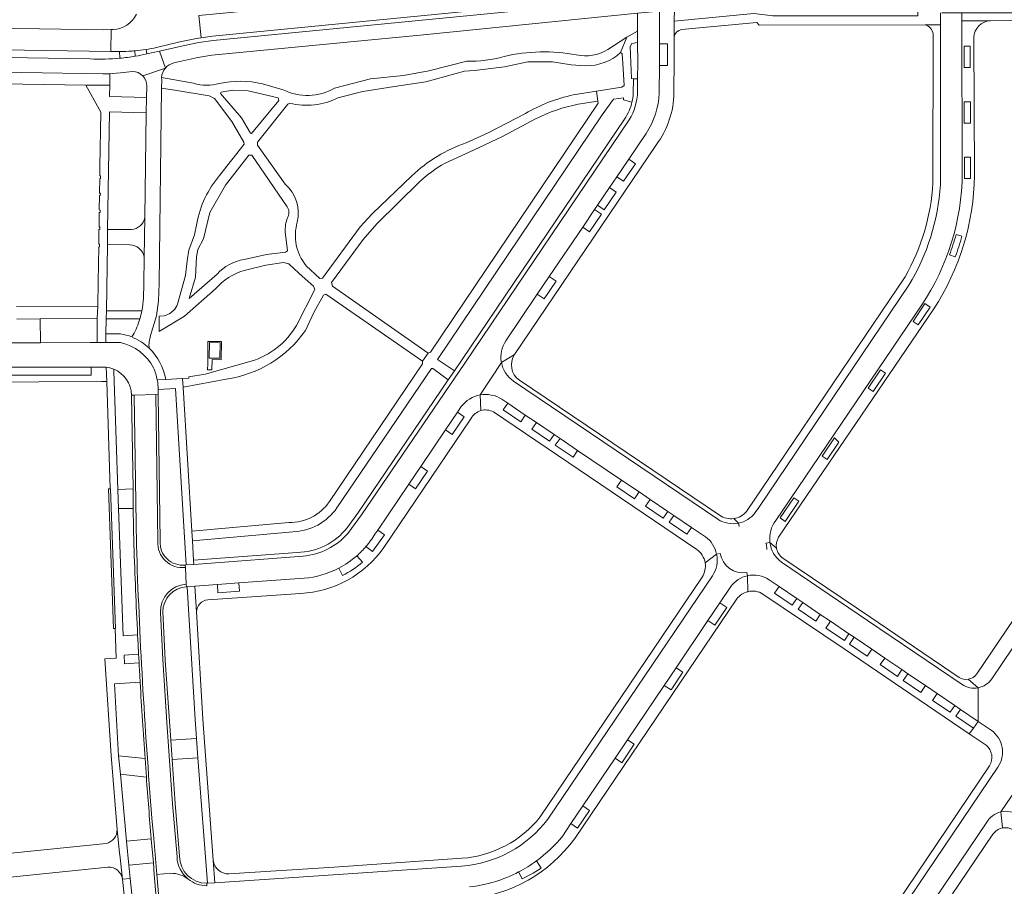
# Model space of a CAD drawing. Header units: metres. Extents: x 166325 to 190320, y 381923 to 404576.
# Tile 89 of 256: x 171333 to 171537, y 385698 to 385878. Entities that reach past the tile are written whole.
import ezdxf

# ---------------------------------------------------------------- set-up
doc = ezdxf.new("R2010")
doc.units = ezdxf.units.M
for name, color, linetype, lineweight in [('B-WE-VH-VERHARDING_ASFALT-GV', 8, 'Continuous', 18), ('B-WE-VH-VERHARDING_BETONSTRAATSTEEN-GV', 8, 'Continuous', 18), ('B-WE-VH-VERHARDING_FUNDERING_ZAND-GV', 8, 'Continuous', 18), ('B-WE-VH-VERHARDING_HALFVERHARDING-GV', 8, 'Continuous', 18)]:
    doc.layers.add(name, color=color, linetype=linetype, lineweight=lineweight)

msp = doc.modelspace()

# ---------------------------------------------------------------- linework, layer by layer
at = {"layer": 'B-WE-VH-VERHARDING_ASFALT-GV', "flags": 128}
for points in [[(171510.508, 385886.418), (171498.761, 385886.387), (171496.493, 385886.189), (171490.558, 385885.344), (171485.53, 385884.79), (171466.955, 385883.015), (171459.914, 385882.342), (171373.067, 385873.783), (171370.089, 385873.358), (171367.138, 385872.774), (171361.973, 385871.602), (171363.162, 385868.058)], [(171364.895, 385869.128), (171369.881, 385870.273), (171372.813, 385870.724), (171416.77, 385874.985), (171461.262, 385879.462)], [(171347.545, 385869.96), (171234.463, 385871.77), (171225.864, 385871.914), (171201.063, 385872.332), (171196.461, 385872.409), (171172.777, 385872.808)], [(171058.826, 385871.744), (171103.989, 385870.991), (171108.558, 385870.915), (171115.664, 385870.797), (171166.662, 385869.938), (171171.145, 385869.862), (171227.75, 385868.909), (171232.279, 385868.832), (171350.187, 385866.845), (171351.651, 385866.893), (171352.206, 385866.911), (171353.864, 385867.089), (171356.36, 385867.356)], [(171358.46, 385866.431), (171363.162, 385868.058), (171361.973, 385871.602), (171359.274, 385870.989)], [(171363.162, 385868.058), (171358.46, 385866.431)], [(171362.367, 385863.893), (171362.39, 385865.685), (171362.385, 385866.09)], [(171359.289, 385864.342), (171359.252, 385861.94), (171359.202, 385858.781), (171358.866, 385837.001), (171358.739, 385828.742), (171358.653, 385823.206), (171358.603, 385820.242)], [(171360.103, 385812.44), (171361.327, 385816.571), (171361.742, 385819.682), (171361.848, 385823.252), (171362.367, 385863.893)], [(171356.456, 385812.565), (171356.194, 385812.152)], [(171361.146, 385800.171), (171356.655, 385800.068), (171357.148, 385768.918)], [(171361.577, 385769.673), (171361.146, 385800.171)], [(171367.502, 385760.753), (171367.315, 385764.225)], [(171360.379, 385712.122), (171360.735, 385707.893), (171361.363, 385700.423), (171364.27, 385700.653)]]:
    msp.add_lwpolyline(points, dxfattribs=at)
at = {"layer": 'B-WE-VH-VERHARDING_ASFALT-GV'}
for points in [[(171353.719, 385870.107, -0.0368948), (171347.545, 385869.96)], [(171359.274, 385870.989, -0.0142587), (171356.885, 385870.521)], [(171362.385, 385866.09, -0.1650875), (171363.162, 385868.058)], [(171363.162, 385868.058, -0.1580622), (171364.895, 385869.128)], [(171356.36, 385867.356, -0.1994255), (171358.46, 385866.431)], [(171358.46, 385866.431, -0.1947457), (171359.289, 385864.342)], [(171358.603, 385820.242, -0.0368309), (171358.28, 385817.608)], [(171357.863, 385815.939, -0.0512594), (171356.456, 385812.565)], [(171356.194, 385812.152, -0.0935415), (171359.806, 385809.798)], [(171359.806, 385809.798, -0.1260647), (171360.103, 385812.44)], [(171357.148, 385768.918, 0.0125721), (171360.379, 385712.122)], [(171362.114, 385754.897, -0.4011113), (171367.502, 385760.753)], [(171367.892, 385699.436, -0.2207472), (171365.586, 385704.086)], [(171364.27, 385700.653, -0.1753707), (171367.892, 385699.436)]]:
    msp.add_lwpolyline(points, format="xyb", dxfattribs=at)
at = {"layer": 'B-WE-VH-VERHARDING_BETONSTRAATSTEEN-GV', "flags": 128}
for points in [[(171359.142, 385871.935), (171359.274, 385870.989), (171361.973, 385871.602), (171367.138, 385872.774), (171370.089, 385873.358), (171373.067, 385873.783), (171459.914, 385882.342)], [(171457.136, 385883.035), (171416.26, 385878.939), (171372.935, 385874.718), (171370.574, 385874.365), (171369.64, 385874.226), (171366.154, 385873.506), (171361.282, 385872.33)], [(171417.901, 385883.6), (171370.119, 385878.992), (171370.574, 385874.365), (171372.935, 385874.718), (171416.26, 385878.939), (171457.136, 385883.035)], [(171468.824, 385862.921), (171468.842, 385869.93), (171468.844, 385874.511), (171468.876, 385877.801), (171468.916, 385880.206), (171465.846, 385879.908), (171465.807, 385873.074), (171467.474, 385873.063), (171467.477, 385868.622), (171465.783, 385868.625), (171465.755, 385862.861)], [(171519.452, 385880.637), (171519.475, 385878.915), (171489.387, 385878.886), (171485.385, 385879.385), (171468.876, 385877.801), (171468.844, 385874.511)], [(171361.282, 385872.33), (171366.154, 385873.506), (171369.64, 385874.226), (171370.574, 385874.365), (171370.119, 385878.992)], [(171465.755, 385862.861), (171465.783, 385868.625), (171465.79, 385869.993), (171465.807, 385873.074), (171465.846, 385879.908), (171461.262, 385879.462), (171461.268, 385875.761), (171461.272, 385873.373), (171461.279, 385869.18), (171461.256, 385865.788), (171461.251, 385863.17)], [(171470.361, 385876.045), (171486.043, 385877.499), (171486.522, 385877), (171521.013, 385877.052), (171524.181, 385877.057), (171524.173, 385879.554)], [(171524.173, 385879.554), (171524.181, 385877.057), (171524.181, 385843.795)], [(171528.72, 385846.136), (171528.645, 385877.874), (171528.646, 385879.547), (171526.456, 385879.546), (171524.445, 385879.545)], [(171592.554, 385879.552), (171528.646, 385879.547), (171528.645, 385877.874), (171534.495, 385877.878), (171587.155, 385877.913)], [(171314.713, 385876.591), (171350.331, 385876.012), (171351.888, 385876.045), (171352.333, 385876.055)], [(171352.333, 385876.055), (171351.888, 385876.045), (171351.848, 385871.523), (171353.341, 385871.5), (171353.492, 385871.5), (171353.642, 385871.5)], [(171524.181, 385843.795), (171524.181, 385877.057), (171521.013, 385877.052)], [(171534.495, 385877.878), (171528.645, 385877.874), (171528.72, 385846.136)], [(171522.635, 385875.12), (171522.62, 385844.134)], [(171531.261, 385845.732), (171531.092, 385874.441)], [(171353.642, 385871.5), (171353.719, 385870.107)], [(171356.885, 385870.521), (171356.833, 385871.652)], [(171461.251, 385863.17), (171461.256, 385865.788), (171460.406, 385865.789), (171460.372, 385862.824)], [(171458.565, 385857.459), (171424.811, 385807.457), (171423.212, 385805.105), (171421.94, 385803.235), (171403.254, 385775.751), (171400.918, 385772.478)], [(171459.514, 385857.303), (171425.35, 385806.736), (171403.895, 385775.168), (171401.073, 385771.271)], [(171463.024, 385854.487), (171459.413, 385849.141), (171460.839, 385848.179), (171458.349, 385844.53), (171456.936, 385845.475), (171455.402, 385843.204), (171456.811, 385842.255), (171454.35, 385838.586), (171452.923, 385839.533), (171452.341, 385838.672), (171453.755, 385837.714), (171451.276, 385834.038), (171449.867, 385835.01), (171442.91, 385824.711), (171444.316, 385823.753), (171441.829, 385820.071), (171440.426, 385821.032), (171433.9, 385811.372)], [(171455.402, 385843.204), (171456.936, 385845.475), (171459.413, 385849.141), (171463.024, 385854.487)], [(171432.965, 385806.859), (171435.699, 385808.541), (171465.179, 385852.178)], [(171433.9, 385811.372), (171440.426, 385821.032), (171442.91, 385824.711), (171449.867, 385835.01), (171452.341, 385838.672), (171452.923, 385839.533), (171455.402, 385843.204)], [(171358.739, 385828.742), (171358.866, 385837.001)], [(171356.091, 385834.5), (171351.161, 385834.523), (171351.115, 385831.364), (171355.774, 385831.318)], [(171528.652, 385833.083), (171527.428, 385833.437)], [(171527.241, 385828.786), (171526.051, 385829.214)], [(171516.827, 385824.678), (171483.897, 385775.85)], [(171517.628, 385822.898), (171486.427, 385776.705), (171485.713, 385775.648)], [(171490.004, 385774.031), (171520.287, 385818.809)], [(171332.333, 385815.876), (171337.18, 385815.897), (171349.01, 385815.965), (171349.127, 385818.558), (171332.219, 385818.509)], [(171358.28, 385817.608), (171350.908, 385817.602), (171350.878, 385815.946), (171357.863, 385815.939)], [(171490.561, 385770.52), (171522.806, 385817.973)], [(171582.056, 385816.501), (171574.702, 385805.611), (171531.745, 385742.14)], [(171353.858, 385812.81), (171350.821, 385812.798), (171350.802, 385810.991), (171353.858, 385810.989)], [(171353.858, 385810.989), (171350.802, 385810.991), (171349.83, 385810.988), (171348.959, 385810.985), (171347.556, 385810.981), (171337.185, 385810.95), (171332.342, 385810.935), (171327.333, 385810.92), (171319.402, 385810.896), (171314.694, 385810.882), (171304.354, 385810.851), (171299.796, 385810.816), (171298.313, 385810.832), (171296.768, 385810.887), (171296.733, 385807.675)], [(171583.119, 385812.414), (171580.855, 385809.063), (171577.653, 385804.33), (171575.168, 385800.658), (171573.515, 385798.215), (171571.033, 385794.547), (171570.211, 385793.333), (171567.727, 385789.66), (171566.079, 385787.225), (171563.59, 385783.547), (171562.88, 385782.497), (171560.384, 385778.808), (171558.71, 385776.335), (171556.225, 385772.662), (171555.402, 385771.445), (171552.91, 385767.762), (171551.258, 385765.321), (171548.773, 385761.649), (171547.947, 385760.427), (171545.458, 385756.75), (171543.81, 385754.313), (171541.328, 385750.646), (171534.837, 385741.052)], [(171435.699, 385808.541), (171432.965, 385806.859)], [(171432.965, 385806.859), (171428.532, 385800.091)], [(171297.735, 385802.603), (171349.878, 385802.888), (171351.015, 385802.894), (171350.862, 385805.898), (171347.763, 385805.892), (171347.776, 385804.238), (171323.736, 385804.21), (171323.752, 385805.848)], [(171299.042, 385805.802), (171300.987, 385805.806), (171316.989, 385805.836), (171323.752, 385805.848), (171347.763, 385805.892), (171350.862, 385805.898)], [(171350.862, 385805.898), (171351.015, 385802.894), (171351.723, 385780.579), (171351.787, 385780.581), (171352.784, 385751.555), (171352.721, 385751.554), (171352.939, 385745.39), (171350.548, 385745.259), (171351.908, 385725.15), (171353.118, 385709.76), (171353.654, 385704.807), (171353.688, 385704.516), (171354.236, 385699.436), (171355.834, 385699.557), (171355.544, 385702.311), (171355.085, 385707.318), (171353.805, 385721.289), (171353.418, 385725.054), (171352.569, 385740.024), (171357.919, 385740.37), (171357.846, 385741.663), (171357.774, 385742.956), (171357.735, 385743.672), (171357.696, 385744.388), (171354.696, 385744.216), (171354.612, 385746.035), (171357.599, 385746.216), (171357.496, 385748.207), (171357.396, 385750.198), (171354.394, 385750.03), (171353.452, 385776.468)], [(171353.452, 385776.468), (171353.31, 385780.457), (171352.435, 385805.037), (171352.42, 385805.486)], [(171366.854, 385801.725), (171366.746, 385803.529), (171363.234, 385803.32), (171361.476, 385803.216)], [(171361.476, 385803.216), (171363.234, 385803.32), (171363.233, 385803.324), (171363.233, 385803.328)], [(171435.466, 385802.988), (171477.957, 385774.244)], [(171478.3, 385775.078), (171436.709, 385803.189)], [(171356.142, 385800.072), (171356.655, 385800.068), (171361.146, 385800.171), (171361.665, 385800.15), (171361.696, 385801.244)], [(171361.696, 385801.244), (171365.278, 385801.423), (171367.493, 385764.762), (171369.071, 385764.881), (171369.019, 385765.755), (171368.776, 385769.783), (171368.654, 385771.815), (171366.854, 385801.725)], [(171356.655, 385800.068), (171356.142, 385800.072), (171356.441, 385780.555), (171356.502, 385776.523), (171356.619, 385768.908)], [(171357.148, 385768.918), (171356.655, 385800.068)], [(171361.665, 385800.15), (171361.146, 385800.171), (171361.577, 385769.673)], [(171362.066, 385769.703), (171361.665, 385800.15)], [(171428.532, 385800.091), (171428.688, 385796.846)], [(171433.038, 385799.24), (171434.288, 385798.393), (171437.939, 385795.922), (171440.243, 385794.362), (171443.905, 385791.884), (171445.172, 385791.026), (171448.811, 385788.563), (171457.915, 385782.401), (171461.569, 385779.927), (171463.853, 385778.381), (171467.533, 385775.89), (171468.766, 385775.055), (171472.43, 385772.576), (171475.338, 385770.607)], [(171448.811, 385788.563), (171447.851, 385787.152), (171444.164, 385789.64), (171445.172, 385791.026), (171443.905, 385791.884), (171442.943, 385790.457), (171439.266, 385792.953), (171440.243, 385794.362), (171437.939, 385795.922), (171436.996, 385794.492), (171433.338, 385796.989), (171434.288, 385798.393), (171433.038, 385799.24)], [(171424.631, 385797.684), (171423.838, 385796.511), (171425.242, 385795.553), (171422.771, 385791.88), (171421.36, 385792.848), (171416.198, 385785.217), (171417.624, 385784.255), (171415.133, 385780.576), (171413.713, 385781.543), (171407.268, 385772.017), (171408.667, 385771.043), (171406.161, 385767.563), (171404.826, 385768.583)], [(171406.68, 385771.148), (171407.268, 385772.017), (171413.713, 385781.543), (171416.198, 385785.217), (171421.36, 385792.848), (171423.838, 385796.511), (171424.631, 385797.684)], [(171431.319, 385796.557), (171473.576, 385767.976)], [(171408.533, 385768.419), (171426.644, 385795.166)], [(171475.338, 385770.607), (171472.43, 385772.576), (171471.482, 385771.167), (171467.812, 385773.652), (171468.766, 385775.055), (171467.533, 385775.89), (171466.577, 385774.485), (171462.9, 385776.977), (171463.853, 385778.381), (171461.569, 385779.927), (171460.626, 385778.512), (171456.94, 385780.971), (171457.915, 385782.401), (171448.811, 385788.563)], [(171481.243, 385774.412), (171482.247, 385773.442)], [(171404.826, 385768.583), (171406.161, 385767.563), (171408.667, 385771.043), (171407.268, 385772.017)], [(171407.268, 385772.017), (171406.68, 385771.148)], [(171482.36, 385772.764), (171482.247, 385773.442)], [(171488.75, 385769.451), (171487.934, 385769.271)], [(171490.133, 385768.215), (171488.75, 385769.451)], [(171391.76, 385766.589), (171371.792, 385765.091), (171369.071, 385764.881), (171367.493, 385764.762), (171367.267, 385764.745), (171367.315, 385764.225), (171367.502, 385760.753), (171367.55, 385760.23), (171367.691, 385760.24), (171369.311, 385760.356), (171373.964, 385760.688), (171378.449, 385761.009), (171391.992, 385761.977)], [(171390.547, 385767.362), (171369.019, 385765.755), (171369.071, 385764.881), (171371.792, 385765.091), (171391.76, 385766.589)], [(171404.122, 385765.338), (171402.934, 385766.667)], [(171475.289, 385765.211), (171477.688, 385767.007)], [(171477.688, 385767.007), (171478.437, 385767.172)], [(171511.225, 385752.775), (171509.71, 385753.802), (171491.407, 385766.196)], [(171367.315, 385764.225), (171367.267, 385764.745)], [(171399.94, 385762.595), (171399.184, 385764.09)], [(171491.131, 385765.343), (171509.039, 385753.231), (171528.688, 385739.898)], [(171509.039, 385753.231), (171491.131, 385765.343)], [(171391.992, 385761.977), (171378.449, 385761.009), (171378.569, 385759.322), (171374.088, 385758.954), (171373.964, 385760.688), (171369.311, 385760.356), (171369.621, 385755.015)], [(171474.683, 385762.247), (171440.994, 385712.371)], [(171442.617, 385711.923), (171476.817, 385762.516)], [(171483.958, 385763.158), (171484.066, 385762.511)], [(171484.148, 385759.201), (171484.066, 385762.511)], [(171487.3, 385758.715), (171504.189, 385747.291), (171530.151, 385729.637), (171531.073, 385730.844), (171527.404, 385733.327), (171528.353, 385734.716), (171527.143, 385735.538), (171526.187, 385734.148), (171522.531, 385736.611), (171523.49, 385738.017), (171521.044, 385739.677), (171520.101, 385738.256), (171516.444, 385740.731), (171517.394, 385742.155), (171516.16, 385742.993), (171515.23, 385741.571), (171511.665, 385744.035), (171512.598, 385745.41), (171509.905, 385747.228), (171508.966, 385745.82), (171505.299, 385748.308), (171506.22, 385749.739), (171505.153, 385750.462), (171504.223, 385749.052), (171500.39, 385751.649), (171501.321, 385753.06), (171499.212, 385754.49), (171498.278, 385753.077), (171494.619, 385755.558), (171495.559, 385756.965), (171494.332, 385757.797), (171493.388, 385756.397), (171489.703, 385758.879), (171490.66, 385760.286), (171488.579, 385761.696)], [(171488.579, 385761.696), (171490.66, 385760.286), (171494.332, 385757.797), (171495.559, 385756.965), (171499.212, 385754.49), (171501.321, 385753.06), (171505.153, 385750.462), (171506.22, 385749.739), (171506.461, 385749.576), (171509.905, 385747.228), (171512.598, 385745.41), (171516.16, 385742.993), (171517.394, 385742.155), (171521.044, 385739.677), (171523.49, 385738.017), (171527.143, 385735.538), (171528.353, 385734.716), (171532.016, 385732.23), (171532.036, 385739.229)], [(171367.55, 385760.23), (171367.502, 385760.753)], [(171480.64, 385760.28), (171478.362, 385756.898), (171479.772, 385755.937), (171477.299, 385752.265), (171475.878, 385753.21), (171469.268, 385743.399), (171470.668, 385742.457), (171468.207, 385738.769), (171466.782, 385739.709), (171459.166, 385728.405), (171460.551, 385727.473), (171457.962, 385723.62), (171456.574, 385724.557), (171449.896, 385714.645), (171451.27, 385713.712), (171448.799, 385710.047), (171447.423, 385710.974), (171445.709, 385708.43)], [(171466.782, 385739.709), (171469.268, 385743.399), (171475.878, 385753.21), (171478.362, 385756.898), (171480.64, 385760.28)], [(171371.986, 385757.486), (171391.238, 385758.855)], [(171448.19, 385707.853), (171481.879, 385757.716)], [(171362.114, 385754.897), (171362.623, 385745.123), (171363.441, 385732.103), (171364.662, 385715.083), (171365.586, 385704.086)], [(171366.089, 385704.197), (171365.17, 385715.141), (171364.543, 385724.295), (171364.268, 385728.307), (171363.129, 385744.94), (171362.619, 385755.035)], [(171528.688, 385739.898), (171509.039, 385753.231)], [(171528.071, 385741.348), (171511.225, 385752.775)], [(171357.396, 385750.198), (171357.496, 385748.207), (171357.599, 385746.216), (171357.685, 385744.586), (171357.696, 385744.388), (171357.735, 385743.672), (171357.774, 385742.956), (171357.846, 385741.663), (171357.919, 385740.37)], [(171534.837, 385741.052), (171541.328, 385750.646)], [(171445.709, 385708.43), (171447.423, 385710.974), (171449.896, 385714.645), (171456.574, 385724.557), (171459.166, 385728.405), (171466.782, 385739.709)], [(171529.94, 385741), (171532.036, 385739.229)], [(171532.036, 385739.229), (171532.016, 385732.23), (171534.742, 385730.38)], [(171534.742, 385730.38), (171532.016, 385732.23), (171531.073, 385730.844), (171530.151, 385729.637), (171533.643, 385727.263)], [(171358.93, 385724.528), (171359.066, 385722.597), (171359.207, 385720.668)], [(171534.382, 385722.988), (171497.583, 385668.42), (171496.465, 385667.539), (171496.492, 385666.303)], [(171499.145, 385667.926), (171536.123, 385722.74)], [(171541.009, 385719.742), (171536.745, 385713.412)], [(171537.044, 385710.072), (171536.745, 385713.412)], [(171360.221, 385707.812), (171360.225, 385707.759), (171360.66, 385702.82), (171360.829, 385700.373), (171361.269, 385695.619), (171361.804, 385695.585), (171361.363, 385700.423), (171360.735, 385707.893), (171360.379, 385712.122)], [(171533.687, 385711.093), (171521.119, 385692.471), (171522.531, 385691.526), (171520.361, 385688.332), (171513.816, 385678.612), (171511.335, 385674.941), (171507.802, 385669.684), (171505.309, 385666.021), (171503.912, 385666.952), (171503.741, 385666.695)], [(171518.965, 385689.28), (171521.119, 385692.471), (171533.687, 385711.093)], [(171353.688, 385704.516), (171353.654, 385704.807), (171353.118, 385709.76)], [(171505.447, 385664.852), (171507.228, 385667.544), (171535.086, 385708.775)], [(171350.828, 385706.877), (171320.177, 385703.761), (171320.352, 385702.07), (171320.415, 385701.441), (171320.444, 385701.154), (171320.509, 385700.512), (171320.724, 385698.837), (171351.201, 385701.912)], [(171354.236, 385699.436), (171353.688, 385704.516)], [(171424.704, 385702.169), (171373.454, 385698.701), (171371.899, 385698.596), (171371.74, 385698.585), (171371.784, 385698.077)], [(171373.105, 385703.376), (171373.454, 385698.701), (171424.704, 385702.169)], [(171424.779, 385703.77), (171398.22, 385701.934), (171376.36, 385700.518)], [(171436.529, 385700.929), (171437.254, 385699.479), (171439.576, 385700.709), (171441.231, 385701.732), (171440.239, 385703.232)], [(171359.509, 385664.727), (171358.657, 385672.804), (171355.834, 385699.557), (171354.236, 385699.436), (171362.012, 385625.637), (171362.469, 385621.295), (171363.441, 385621.404)], [(171371.784, 385698.077), (171371.74, 385698.585)]]:
    msp.add_lwpolyline(points, dxfattribs=at)
at = {"layer": 'B-WE-VH-VERHARDING_BETONSTRAATSTEEN-GV'}
for points in [[(171357.131, 385879.271, -0.276289), (171352.333, 385876.055)], [(171468.844, 385874.511, -0.3231677), (171470.361, 385876.045)], [(171521.013, 385877.052, -0.3161747), (171522.635, 385875.12)], [(171531.092, 385874.441, -0.3835662), (171534.495, 385877.878)], [(171356.833, 385871.652, 0.0151952), (171359.142, 385871.935)], [(171361.282, 385872.33, -0.015413), (171359.142, 385871.935)], [(171353.642, 385871.5, 0.0176406), (171356.25, 385871.604)], [(171353.719, 385870.107, 0.0182553), (171356.885, 385870.521)], [(171356.833, 385871.652, -0.0035477), (171356.25, 385871.604)], [(171459.514, 385857.303, 0.1339888), (171461.251, 385863.17)], [(171460.372, 385862.824, -0.0404925), (171460.092, 385860.994)], [(171465.755, 385862.861, -0.1398237), (171463.024, 385854.487)], [(171465.179, 385852.178, 0.1563255), (171468.824, 385862.921)], [(171460.092, 385860.994, -0.0864903), (171458.565, 385857.459)], [(171528.72, 385846.136, -0.1465694), (171520.287, 385818.809)], [(171522.806, 385817.973, 0.1405391), (171531.261, 385845.732)], [(171522.62, 385844.134, -0.1148821), (171516.827, 385824.678)], [(171517.628, 385822.898, 0.1191146), (171524.181, 385843.795)], [(171358.866, 385837.001, -0.3521571), (171356.091, 385834.5)], [(171526.051, 385829.214, 0.0183656), (171527.428, 385833.437)], [(171528.652, 385833.083, -0.018458), (171527.241, 385828.786)], [(171355.774, 385831.318, -0.3652716), (171358.739, 385828.742)], [(171357.863, 385815.939, 0.0245157), (171358.28, 385817.608)], [(171356.194, 385812.152, 0.0529785), (171353.858, 385812.81)], [(171353.858, 385810.989, -0.2189973), (171360.718, 385805.752)], [(171433.9, 385811.372, 0.1970225), (171432.965, 385806.859)], [(171363.233, 385803.328, 0.1612761), (171359.806, 385809.798)], [(171436.709, 385803.189, -0.4114405), (171435.699, 385808.541)], [(171432.965, 385806.859, 0.1971109), (171435.466, 385802.988)], [(171350.862, 385805.898, -0.0653142), (171352.42, 385805.486)], [(171352.42, 385805.486, -0.2955333), (171356.142, 385800.072)], [(171361.476, 385803.216, 0.0511692), (171360.718, 385805.752)], [(171361.696, 385801.244, 0.0365093), (171361.476, 385803.216)], [(171428.532, 385800.091, 0.1870117), (171424.631, 385797.684)], [(171433.038, 385799.24, 0.1871159), (171428.532, 385800.091)], [(171426.644, 385795.166, -0.2018943), (171428.688, 385796.846)], [(171428.688, 385796.846, -0.2018522), (171431.319, 385796.557)], [(171483.897, 385775.85, -0.1817454), (171481.243, 385774.412)], [(171477.957, 385774.244, 0.1962953), (171482.247, 385773.442)], [(171481.243, 385774.412, -0.1814589), (171478.3, 385775.078)], [(171482.247, 385773.442, 0.1840651), (171485.713, 385775.648)], [(171490.004, 385774.031, 0.2008792), (171488.75, 385769.451)], [(171400.918, 385772.478, -0.2257338), (171390.547, 385767.362)], [(171361.577, 385769.673, 0.4637975), (171367.315, 385764.225)], [(171367.267, 385764.745, -0.46629), (171362.066, 385769.703)], [(171401.073, 385771.271, -0.1888776), (171391.76, 385766.589)], [(171404.826, 385768.583, 0.0413963), (171406.68, 385771.148)], [(171475.338, 385770.607, -0.1882592), (171477.688, 385767.007)], [(171490.133, 385768.215, -0.1866411), (171490.561, 385770.52)], [(171356.619, 385768.908, 0.0039254), (171357.396, 385750.198)], [(171391.238, 385758.855, 0.236664), (171408.533, 385768.419)], [(171404.826, 385768.583, -0.0351844), (171402.934, 385766.667)], [(171473.576, 385767.976, -0.1986955), (171475.289, 385765.211)], [(171487.934, 385769.271, -0.0679063), (171488.11, 385767.975)], [(171491.131, 385765.343, -0.2008096), (171488.75, 385769.451)], [(171491.407, 385766.196, -0.1910568), (171490.133, 385768.215)], [(171402.934, 385766.667, -0.0593116), (171399.184, 385764.09)], [(171476.817, 385762.516, 0.2014925), (171477.688, 385767.007)], [(171483.958, 385763.158, -0.4091656), (171478.437, 385767.172)], [(171391.992, 385761.977, 0.0990823), (171399.184, 385764.09)], [(171399.94, 385762.595, 0.0694887), (171404.122, 385765.338)], [(171475.289, 385765.211, -0.1842349), (171474.683, 385762.247)], [(171484.066, 385762.511, 0.1794448), (171480.64, 385760.28)], [(171484.066, 385762.511, -0.2031675), (171488.579, 385761.696)], [(171362.619, 385755.035, -0.3900876), (171367.55, 385760.23)], [(171369.621, 385755.015, -0.3816585), (171371.986, 385757.486)], [(171481.879, 385757.716, -0.169482), (171484.148, 385759.201)], [(171484.148, 385759.201, -0.2011538), (171487.3, 385758.715)], [(171529.94, 385741, -0.1775565), (171528.071, 385741.348)], [(171531.745, 385742.14, -0.2006462), (171529.94, 385741)], [(171534.837, 385741.052, -0.1937931), (171532.036, 385739.229)], [(171357.919, 385740.37, 0.0034067), (171358.93, 385724.528)], [(171532.036, 385739.229, -0.1980011), (171528.688, 385739.898)], [(171534.742, 385730.38, -0.4053313), (171536.123, 385722.74)], [(171533.643, 385727.263, -0.3794221), (171534.382, 385722.988)], [(171359.207, 385720.668, 0.0029586), (171360.221, 385707.812)], [(171533.687, 385711.093, -0.2117895), (171536.745, 385713.412)], [(171540.454, 385712.744, 0.2076182), (171536.745, 385713.412)], [(171442.617, 385711.923, -0.2180545), (171424.704, 385702.169)], [(171440.994, 385712.371, -0.2095749), (171424.779, 385703.77)], [(171353.118, 385709.76, -0.3802219), (171350.828, 385706.877)], [(171440.239, 385703.232, 0.0648725), (171445.709, 385708.43)], [(171535.086, 385708.775, -0.1937874), (171537.044, 385710.072)], [(171537.044, 385710.072, -0.1943211), (171539.355, 385709.647)], [(171426.156, 385695.346, 0.2145783), (171448.19, 385707.853)], [(171371.74, 385698.585, -0.4111696), (171366.089, 385704.197)], [(171376.36, 385700.518, -0.380103), (171373.105, 385703.376)], [(171440.239, 385703.232, -0.0374319), (171436.529, 385700.929)], [(171351.201, 385701.912, -0.3994787), (171354.236, 385699.436)], [(171436.529, 385700.929, -0.0918671), (171426.363, 385697.813)], [(171371.784, 385698.077, -0.1719231), (171367.892, 385699.436)]]:
    msp.add_lwpolyline(points, format="xyb", dxfattribs=at)
at = {"layer": 'B-WE-VH-VERHARDING_BETONSTRAATSTEEN-GV', "flags": 128}
for points in [[(171314.713, 385876.591), (171310.266, 385876.664), (171291.945, 385876.962), (171287.476, 385877.035), (171273.993, 385877.254), (171269.795, 385877.322), (171255.844, 385877.549), (171251.421, 385877.621), (171239.561, 385877.814), (171239.527, 385873.268), (171351.848, 385871.523), (171351.888, 385876.045), (171350.331, 385876.012)], [(171465.807, 385873.074), (171465.79, 385869.993), (171465.783, 385868.625), (171467.477, 385868.622), (171467.474, 385873.063)], [(171529.099, 385872.604), (171529.119, 385868.168), (171530.365, 385868.181), (171530.356, 385872.616)], [(171351.651, 385866.893), (171350.187, 385866.845), (171232.279, 385868.832), (171237.25, 385866.304), (171238.657, 385866.28), (171285.648, 385865.481), (171346.65, 385864.511), (171351.608, 385864.529)], [(171359.202, 385858.781), (171359.252, 385861.94), (171351.564, 385862.113), (171351.608, 385864.529), (171346.65, 385864.511), (171349.735, 385858.898), (171349.569, 385847.545), (171349.54, 385845.623), (171349.702, 385845.621), (171349.694, 385845.074), (171349.531, 385845.075), (171349.485, 385842.083), (171349.652, 385842.079), (171349.64, 385841.542), (171349.477, 385841.546), (171349.431, 385838.551), (171349.591, 385838.55), (171349.584, 385838), (171349.423, 385837.999), (171349.377, 385835.016), (171349.543, 385835.017), (171349.532, 385834.466), (171349.368, 385834.464), (171349.322, 385831.463), (171349.497, 385831.465), (171349.484, 385830.919), (171349.35, 385830.925), (171349.204, 385823.684), (171349.127, 385818.558), (171349.01, 385815.965), (171348.959, 385810.985), (171349.83, 385810.988), (171350.802, 385810.991), (171350.821, 385812.798), (171350.878, 385815.946), (171350.908, 385817.602), (171351.115, 385831.364), (171351.161, 385834.523), (171351.519, 385858.941)], [(171529.123, 385861.005), (171530.392, 385861.013), (171530.403, 385856.598), (171529.132, 385856.603)], [(171529.141, 385849.53), (171530.393, 385849.547), (171530.406, 385845.107), (171529.141, 385845.119)], [(171459.413, 385849.141), (171456.936, 385845.475), (171458.349, 385844.53), (171460.839, 385848.179)], [(171455.402, 385843.204), (171452.923, 385839.533), (171454.35, 385838.586), (171456.811, 385842.255)], [(171452.341, 385838.672), (171449.867, 385835.01), (171451.276, 385834.038), (171453.755, 385837.714)], [(171442.91, 385824.711), (171440.426, 385821.032), (171441.829, 385820.071), (171444.316, 385823.753)], [(171520.938, 385819.092), (171518.512, 385815.36), (171519.573, 385814.66), (171522.039, 385818.343)], [(171349.01, 385815.965), (171337.18, 385815.897), (171337.185, 385810.95), (171347.556, 385810.981), (171348.959, 385810.985)], [(171372.863, 385807.458), (171374.769, 385807.428), (171374.823, 385811.212), (171372.002, 385811.245), (171371.946, 385806.571), (171371.931, 385805.342), (171372.84, 385805.33)], [(171372.276, 385807.752), (171372.316, 385810.979), (171374.512, 385810.93), (171374.457, 385807.726)], [(171347.763, 385805.892), (171323.752, 385805.848), (171323.736, 385804.21), (171347.776, 385804.238)], [(171511.72, 385805.321), (171509.143, 385801.484), (171510.187, 385800.791), (171512.768, 385804.623)], [(171434.288, 385798.393), (171433.338, 385796.989), (171436.996, 385794.492), (171437.939, 385795.922)], [(171423.838, 385796.511), (171421.36, 385792.848), (171422.771, 385791.88), (171425.242, 385795.553)], [(171440.243, 385794.362), (171439.266, 385792.953), (171442.943, 385790.457), (171443.905, 385791.884)], [(171445.172, 385791.026), (171444.164, 385789.64), (171447.851, 385787.152), (171448.811, 385788.563)], [(171502.135, 385791.155), (171499.581, 385787.357), (171500.625, 385786.65), (171503.097, 385790.292)], [(171416.198, 385785.217), (171413.713, 385781.543), (171415.133, 385780.576), (171417.624, 385784.255)], [(171457.915, 385782.401), (171456.94, 385780.971), (171460.626, 385778.512), (171461.569, 385779.927)], [(171351.787, 385780.581), (171351.723, 385780.579), (171351.366, 385780.566), (171352.37, 385751.544), (171352.721, 385751.554), (171352.784, 385751.555)], [(171356.441, 385780.555), (171353.31, 385780.457), (171353.452, 385776.468), (171356.502, 385776.523)], [(171463.853, 385778.381), (171462.9, 385776.977), (171466.577, 385774.485), (171467.533, 385775.89)], [(171493.712, 385778.732), (171490.863, 385774.523), (171491.911, 385773.825), (171494.746, 385778.008)], [(171468.766, 385775.055), (171467.812, 385773.652), (171471.482, 385771.167), (171472.43, 385772.576)], [(171369.621, 385755.015), (171369.311, 385760.356), (171367.691, 385760.24), (171369.315, 385732.608), (171369.607, 385728.67), (171369.905, 385724.66), (171371.899, 385698.596), (171373.454, 385698.701), (171373.105, 385703.376), (171370.914, 385732.682)], [(171378.449, 385761.009), (171373.964, 385760.688), (171374.088, 385758.954), (171378.569, 385759.322)], [(171490.66, 385760.286), (171489.703, 385758.879), (171493.388, 385756.397), (171494.332, 385757.797)], [(171478.362, 385756.898), (171475.878, 385753.21), (171477.299, 385752.265), (171479.772, 385755.937)], [(171495.559, 385756.965), (171494.619, 385755.558), (171498.278, 385753.077), (171499.212, 385754.49)], [(171501.321, 385753.06), (171500.39, 385751.649), (171504.223, 385749.052), (171505.153, 385750.462)], [(171506.461, 385749.576), (171506.22, 385749.739), (171505.299, 385748.308), (171508.966, 385745.82), (171509.905, 385747.228)], [(171512.598, 385745.41), (171511.665, 385744.035), (171515.23, 385741.571), (171516.16, 385742.993)], [(171469.268, 385743.399), (171466.782, 385739.709), (171468.207, 385738.769), (171470.668, 385742.457)], [(171517.394, 385742.155), (171516.444, 385740.731), (171520.101, 385738.256), (171521.044, 385739.677)], [(171523.49, 385738.017), (171522.531, 385736.611), (171526.187, 385734.148), (171527.143, 385735.538)], [(171528.353, 385734.716), (171527.404, 385733.327), (171531.073, 385730.844), (171532.016, 385732.23)], [(171369.607, 385728.67), (171364.268, 385728.307), (171364.543, 385724.295), (171369.905, 385724.66)], [(171459.166, 385728.405), (171456.574, 385724.557), (171457.962, 385723.62), (171460.551, 385727.473)], [(171358.93, 385724.528), (171353.418, 385725.054), (171353.805, 385721.289), (171359.207, 385720.668), (171359.066, 385722.597)], [(171449.896, 385714.645), (171447.423, 385710.974), (171448.799, 385710.047), (171451.27, 385713.712)], [(171360.221, 385707.812), (171355.085, 385707.318), (171355.544, 385702.311), (171360.66, 385702.82), (171360.225, 385707.759)]]:
    msp.add_lwpolyline(points, close=True, dxfattribs=at)
at = {"layer": 'B-WE-VH-VERHARDING_FUNDERING_ZAND-GV', "flags": 128}
for points in [[(171457.706, 385871.263), (171459.004, 385874.465), (171455.074, 385871.89)], [(171425.767, 385869.485), (171417.922, 385867.512), (171412.613, 385866.523), (171405.767, 385865.834), (171398.275, 385863.891)], [(171399.007, 385861.875), (171404.176, 385863.174), (171410.772, 385864.23), (171417.29, 385865.167), (171425.334, 385867.385), (171427.378, 385867.557), (171433.599, 385868.295), (171438.456, 385869.374), (171443.607, 385869.327), (171447.437, 385868.752), (171450.453, 385868.557)], [(171368.983, 385864.897), (171362.385, 385866.09), (171362.39, 385865.685), (171362.367, 385863.893), (171365.09, 385863.443), (171372.255, 385862.26), (171373.378, 385861.7), (171376.932, 385856.944), (171379.483, 385852.628), (171379.524, 385852.205), (171374.424, 385845.741)], [(171387.649, 385863.557), (171383.31, 385864.782)], [(171448.947, 385860.545), (171453.014, 385861.206), (171452.747, 385863.246), (171447.903, 385862.481)], [(171388.035, 385843.931), (171382.302, 385852.039), (171382.33, 385852.637), (171388.609, 385860.573), (171389.018, 385860.752)], [(171437.942, 385858.615), (171430.234, 385854.607), (171425.651, 385852.54)], [(171421.267, 385848.264), (171427.204, 385850.996), (171433.164, 385853.833), (171440.069, 385857.498)], [(171373.888, 385825.22), (171368.122, 385820.142), (171369.392, 385824.6), (171369.592, 385828.841), (171369.918, 385830.332), (171371.057, 385832.541), (171372.396, 385838.016), (171375.662, 385843.709), (171380.474, 385849.98), (171381.104, 385849.94), (171388.46, 385839.176)], [(171414.382, 385845.672), (171406.137, 385837.747), (171403.608, 385835.047), (171395.775, 385824.404), (171395.26, 385824.327), (171392.403, 385826.958)], [(171392.286, 385813.522), (171394.015, 385817.245), (171395.982, 385820.822), (171396.483, 385821.036), (171416.569, 385807.132), (171417.765, 385808.794), (171397.852, 385822.688), (171397.673, 385823.479), (171404.25, 385832.426), (171407.089, 385835.679), (171415.97, 385844.398)], [(171369.685, 385835.715), (171369.194, 385833.391), (171368.007, 385830.215), (171367.654, 385828.017), (171367.352, 385824.954), (171365.685, 385818.955)], [(171388.03, 385833.98), (171388.509, 385830.072), (171388.113, 385829.776), (171384.176, 385829.285), (171379.527, 385828.26)], [(171379.501, 385825.981), (171384.032, 385827.082), (171387.715, 385827.654), (171388.802, 385827.356), (171390.869, 385825.4), (171392.196, 385824.242), (171393.961, 385822.702), (171394.233, 385822.008), (171390.415, 385814.566)], [(171362.939, 385816.56), (171361.84, 385816.446), (171361.836, 385813.271), (171362.065, 385813.41), (171367.141, 385816.49), (171373.579, 385822.166)], [(171380.96, 385807.096), (171371.455, 385804.448), (171368.046, 385803.895), (171368.065, 385803.606), (171366.746, 385803.529), (171366.854, 385801.725), (171375.799, 385803.413)]]:
    msp.add_lwpolyline(points, dxfattribs=at)
at = {"layer": 'B-WE-VH-VERHARDING_FUNDERING_ZAND-GV'}
for points in [[(171433.509, 385870.471, -0.0774926), (171425.767, 385869.485)], [(171448.531, 385870.827, 0.1001204), (171433.509, 385870.471)], [(171455.074, 385871.89, -0.1951591), (171448.531, 385870.827)], [(171450.453, 385868.557, 0.1945968), (171457.706, 385871.263)], [(171374.402, 385864.843, -0.1461545), (171368.983, 385864.897)], [(171383.31, 385864.782, 0.1107987), (171374.402, 385864.843)], [(171398.275, 385863.891, -0.253339), (171387.649, 385863.557)], [(171389.018, 385860.752, 0.1836877), (171399.007, 385861.875)], [(171447.903, 385862.481, 0.079148), (171437.942, 385858.615)], [(171440.069, 385857.498, -0.0688322), (171448.947, 385860.545)], [(171425.651, 385852.54, 0.1060752), (171414.382, 385845.672)], [(171415.97, 385844.398, -0.0666409), (171421.267, 385848.264)], [(171374.424, 385845.741, 0.133921), (171369.685, 385835.715)], [(171390.573, 385836.052, 0.2768694), (171388.035, 385843.931)], [(171388.46, 385839.176, -0.28614), (171388.519, 385836.943)], [(171388.519, 385836.943, 0.0887395), (171388.03, 385833.98)], [(171392.403, 385826.958, -0.2493868), (171390.573, 385836.052)], [(171379.527, 385828.26, 0.1703512), (171373.888, 385825.22)], [(171373.579, 385822.166, -0.139113), (171379.501, 385825.981)], [(171365.685, 385818.955, -0.1939061), (171363.632, 385816.8)], [(171363.632, 385816.8, -0.0487163), (171362.939, 385816.56)], [(171375.799, 385803.413, 0.2095203), (171392.286, 385813.522)], [(171390.415, 385814.566, -0.1891608), (171380.96, 385807.096)]]:
    msp.add_lwpolyline(points, format="xyb", dxfattribs=at)
at = {"layer": 'B-WE-VH-VERHARDING_FUNDERING_ZAND-GV', "flags": 128}
msp.add_lwpolyline([(171381.05, 385854.425), (171380.831, 385854.521), (171379.005, 385857.716), (171374.606, 385862.798), (171374.735, 385863.069), (171377.111, 385863.444), (171380.33, 385863.358), (171386.625, 385861.838), (171386.74, 385861.342)], close=True, dxfattribs=at)
at = {"layer": 'B-WE-VH-VERHARDING_HALFVERHARDING-GV', "flags": 128}
for points in [[(171460.372, 385862.824), (171460.406, 385865.789), (171460.013, 385865.884), (171459.736, 385872.52), (171460.056, 385873.136), (171461.272, 385873.373), (171461.268, 385875.761), (171459.004, 385874.465), (171457.706, 385871.263), (171458.079, 385870.984), (171458.204, 385868.993), (171458.49, 385864.452), (171458.008, 385864.077), (171452.747, 385863.246), (171453.014, 385861.206), (171453.079, 385860.795), (171418.247, 385809.006), (171417.765, 385808.794), (171416.569, 385807.132), (171416.577, 385806.552), (171397.242, 385777.919)], [(171453.928, 385858.36), (171456.246, 385861.619), (171458.331, 385861.898), (171458.359, 385861.469), (171460.092, 385860.994)], [(171398.813, 385776.648), (171418.421, 385805.572), (171418.748, 385805.569), (171421.94, 385803.235), (171423.212, 385805.105), (171419.709, 385807.487), (171453.928, 385858.36)], [(171388.811, 385773.572), (171368.654, 385771.815), (171368.776, 385769.783), (171389.64, 385771.636)]]:
    msp.add_lwpolyline(points, dxfattribs=at)
at = {"layer": 'B-WE-VH-VERHARDING_HALFVERHARDING-GV'}
for points in [[(171397.242, 385777.919, -0.250788), (171388.811, 385773.572)], [(171389.64, 385771.636, 0.2369612), (171398.813, 385776.648)]]:
    msp.add_lwpolyline(points, format="xyb", dxfattribs=at)

doc.saveas('drawing.dxf')
